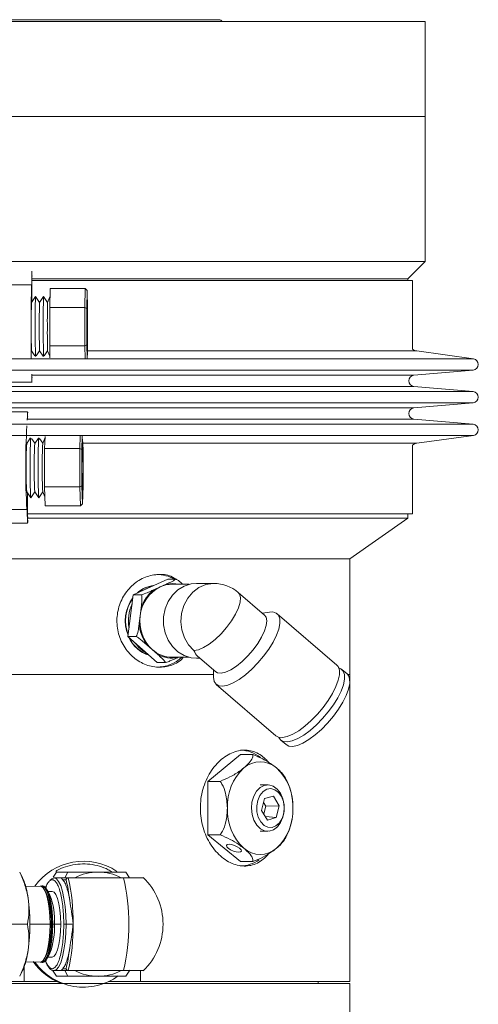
# Model space of a CAD drawing. Header units: inches. Extents: x -4 to 22.9, y -7.2 to 15.7.
# Tile 127 of 127: x 20.4 to 22.9, y 3.7 to 9. Entities that reach past the tile are written whole.
import ezdxf

# ---------------------------------------------------------------- set-up
doc = ezdxf.new("R2010")
doc.units = ezdxf.units.IN
doc.header["$MEASUREMENT"] = 0

msp = doc.modelspace()

# ---------------------------------------------------------------- linework, layer by layer
at = {"color": 7, "linetype": 'Continuous', "lineweight": 15}
for p, q in [((17.9953, 9.0029), (22.5888, 9.0029)), ((21.4748, 9.0129), (19.0158, 9.0129)), ((22.5888, 8.4909), (22.5888, 9.0029)), ((22.5888, 8.4909), (17.9953, 8.4909)), ((20.2453, 8.4909), (22.5888, 8.4909)), ((22.5888, 7.7094), (22.5888, 8.4909)), ((22.5888, 7.7094), (20.2453, 7.7094)), ((22.4953, 7.6159), (22.5888, 7.7094)), ((22.4953, 7.6159), (20.4681, 7.6159)), ((20.4681, 7.6072), (22.5203, 7.6072)), ((22.4953, 7.6072), (22.4953, 7.6159)), ((22.5203, 7.2357), (22.5203, 7.6072)), ((20.4664, 7.5823), (19.9665, 7.5823)), ((20.4665, 7.5822), (20.4677, 7.5822)), ((20.5661, 7.5641), (20.564, 7.4607)), ((20.7561, 7.5641), (20.5661, 7.5641)), ((20.754, 7.4607), (20.7561, 7.5641)), ((20.7561, 7.5641), (20.7661, 7.5526)), ((20.7661, 7.5526), (20.7641, 7.4549)), ((20.7681, 7.4549), (20.7661, 7.5526)), ((20.4878, 7.5197), (20.4661, 7.4881)), ((20.4683, 7.5383), (20.4683, 7.4913)), ((20.5095, 7.4882), (20.4879, 7.5197)), ((20.5312, 7.5197), (20.5095, 7.4881)), ((20.5529, 7.4882), (20.5312, 7.5197)), ((20.5652, 7.5175), (20.5528, 7.4881)), ((20.7657, 7.5056), (20.7657, 7.3947)), ((20.7657, 7.5056), (20.7666, 7.5056)), ((20.7666, 7.3947), (20.7666, 7.5056)), ((20.564, 7.4607), (20.564, 7.2538)), ((20.754, 7.4607), (20.564, 7.4607)), ((20.754, 7.2538), (20.754, 7.4607)), ((20.754, 7.4607), (20.7641, 7.4549)), ((20.7641, 7.4549), (20.7641, 7.2595)), ((20.7681, 7.2595), (20.7681, 7.4549)), ((20.7657, 7.3947), (20.7644, 7.3947)), ((20.7657, 7.3947), (20.7666, 7.3947)), ((20.7679, 7.3947), (20.7666, 7.3947)), ((20.7644, 7.3197), (20.7657, 7.3197)), ((20.7657, 7.3197), (20.7657, 7.2089)), ((20.7657, 7.3197), (20.7666, 7.3197)), ((20.7666, 7.2089), (20.7666, 7.3197)), ((20.7666, 7.3197), (20.7679, 7.3197)), ((20.4661, 7.2263), (20.4847, 7.1993)), ((20.4914, 7.1999), (20.5095, 7.2263)), ((20.5095, 7.2263), (20.5285, 7.1986)), ((20.5343, 7.1992), (20.5529, 7.2263)), ((20.5528, 7.2263), (20.5649, 7.1976)), ((20.754, 7.2538), (20.564, 7.2538)), ((20.564, 7.2538), (20.5653, 7.1889)), ((20.7641, 7.2595), (20.754, 7.2538)), ((20.7554, 7.1852), (20.754, 7.2538)), ((20.7641, 7.2595), (20.7656, 7.1872)), ((20.767, 7.203), (20.7681, 7.2595)), ((22.8495, 7.1832), (22.5433, 7.2262)), ((20.7657, 7.2089), (20.7666, 7.2089)), ((22.5276, 7.0952), (22.8479, 7.1236)), ((19.9686, 7.0572), (20.4686, 7.0572)), ((22.8479, 7.0071), (22.5276, 7.0354)), ((22.5276, 6.919), (22.8479, 6.9473)), ((20.4448, 6.8972), (19.9449, 6.8972)), ((22.8479, 6.8309), (22.5276, 6.8592)), ((20.4589, 6.7555), (20.4401, 6.7281)), ((20.4836, 6.7282), (20.4657, 6.7542)), ((20.5028, 6.7562), (20.4835, 6.7281)), ((20.5269, 6.7283), (20.5086, 6.7549)), ((20.5383, 6.7555), (20.5268, 6.728)), ((20.5387, 6.7655), (20.5362, 6.7007)), ((20.7262, 6.7007), (20.7288, 6.7692)), ((20.7392, 6.7673), (20.7364, 6.6949)), ((20.7393, 6.7456), (20.7393, 6.6347)), ((20.7393, 6.7456), (20.741, 6.7456)), ((20.741, 6.6347), (20.741, 6.7456)), ((20.7439, 6.6949), (20.7417, 6.7515)), ((22.5433, 6.7283), (22.8495, 6.7713)), ((20.7262, 6.7007), (20.5362, 6.7007)), ((20.5362, 6.7007), (20.5362, 6.4938)), ((20.7262, 6.7007), (20.7364, 6.6949)), ((20.7262, 6.4938), (20.7262, 6.7007)), ((20.7364, 6.6949), (20.7364, 6.4995)), ((20.7439, 6.4995), (20.7439, 6.6949)), ((22.5203, 6.3472), (22.5203, 6.7188)), ((20.7393, 6.6347), (20.7368, 6.6347)), ((20.7393, 6.6347), (20.741, 6.6347)), ((20.7434, 6.6347), (20.741, 6.6347)), ((20.7368, 6.5597), (20.7393, 6.5597)), ((20.7393, 6.5597), (20.7393, 6.4489)), ((20.7393, 6.5597), (20.741, 6.5597)), ((20.741, 6.4489), (20.741, 6.5597)), ((20.741, 6.5597), (20.7434, 6.5597)), ((20.7262, 6.4938), (20.5362, 6.4938)), ((20.5362, 6.4938), (20.5402, 6.3903)), ((20.7364, 6.4995), (20.7262, 6.4938)), ((20.7301, 6.3903), (20.7262, 6.4938)), ((20.7364, 6.4995), (20.7401, 6.4019)), ((20.7401, 6.4019), (20.7439, 6.4995)), ((20.4401, 6.4664), (20.4618, 6.4348)), ((20.4443, 6.4603), (20.4443, 6.4161)), ((20.462, 6.4348), (20.4836, 6.4662)), ((20.4835, 6.4664), (20.5051, 6.4348)), ((20.5054, 6.4348), (20.5269, 6.4662)), ((20.5268, 6.4665), (20.5383, 6.439)), ((20.7393, 6.4489), (20.741, 6.4489)), ((20.4431, 6.3722), (20.4409, 6.3722)), ((20.7301, 6.3903), (20.5402, 6.3903)), ((20.7401, 6.4019), (20.7301, 6.3903)), ((19.9409, 6.3721), (20.4408, 6.3721)), ((22.4953, 6.3247), (20.4444, 6.3247)), ((20.4458, 6.3472), (22.5203, 6.3472)), ((22.1828, 6.1059), (22.4953, 6.3247)), ((22.4953, 6.3247), (22.4953, 6.3472)), ((19.9449, 6.2972), (20.4448, 6.2972)), ((19.2929, 6.1059), (22.1828, 6.1059)), ((22.1828, 6.1059), (20.2453, 6.1059)), ((22.1828, 5.4809), (22.1828, 6.1059)), ((21.0144, 5.9112), (21.2007, 5.996)), ((21.1258, 5.9383), (21.1593, 5.9536)), ((21.1593, 5.9536), (21.1928, 5.9688)), ((21.2453, 5.996), (21.2007, 5.996)), ((21.3167, 5.9678), (21.2241, 5.9678)), ((21.4496, 5.9725), (21.355, 5.9725)), ((20.9861, 5.6862), (21.0144, 5.9112)), ((21.0591, 5.9112), (21.0144, 5.9112)), ((21.723, 5.8015), (21.5812, 5.9236)), ((21.047, 5.7582), (21.052, 5.7987)), ((21.052, 5.7987), (21.0571, 5.8392)), ((21.7486, 5.8177), (21.711, 5.8118)), ((22.1122, 5.5326), (21.7913, 5.8091)), ((21.0308, 5.6862), (20.9861, 5.6862)), ((21.1441, 5.5459), (20.9861, 5.6862)), ((21.1169, 5.616), (21.0884, 5.6413)), ((21.1453, 5.5908), (21.1169, 5.616)), ((21.3614, 5.5808), (21.4598, 5.496)), ((21.1887, 5.5459), (21.1441, 5.5459)), ((21.2241, 5.5741), (21.3167, 5.5741)), ((21.2577, 5.5741), (21.2554, 5.573)), ((21.355, 5.5693), (21.3747, 5.5693)), ((18.3078, 5.4809), (21.4476, 5.4809)), ((21.4478, 5.5064), (21.4475, 5.4683)), ((22.1675, 5.4849), (22.1399, 5.5088)), ((22.1715, 5.4809), (22.1828, 5.4809)), ((22.1828, 3.8249), (22.1828, 5.4809)), ((21.4623, 5.4274), (21.7833, 5.1508)), ((21.8109, 5.127), (21.8386, 5.1032)), ((21.5927, 5.0496), (21.4159, 4.9053)), ((21.5927, 5.0496), (21.6599, 5.0496)), ((21.4159, 4.9053), (21.4159, 4.6166)), ((21.4159, 4.9053), (21.4831, 4.9053)), ((21.7401, 4.8859), (21.6988, 4.8859)), ((21.7227, 4.8124), (21.7069, 4.748)), ((21.7288, 4.772), (21.7174, 4.7906)), ((21.7701, 4.8253), (21.7227, 4.8124)), ((21.8016, 4.7738), (21.7701, 4.8253)), ((21.7069, 4.748), (21.7385, 4.6965)), ((21.7183, 4.7294), (21.7288, 4.772)), ((21.7288, 4.772), (21.8016, 4.7738)), ((21.7859, 4.7094), (21.8016, 4.7738)), ((21.727, 4.7153), (21.7859, 4.7094)), ((21.7385, 4.6965), (21.7859, 4.7094)), ((21.6988, 4.6359), (21.7401, 4.6359)), ((21.4159, 4.6166), (21.4831, 4.6166)), ((21.4159, 4.6166), (21.5927, 4.4722)), ((21.5927, 4.4722), (21.6599, 4.4722)), ((20.4182, 4.384), (20.4023, 4.4162)), ((20.5829, 4.3891), (20.5998, 4.4162)), ((20.5998, 4.4162), (20.6614, 4.4162)), ((20.6461, 4.3849), (20.6614, 4.4162)), ((20.9751, 4.4162), (20.9946, 4.3849)), ((20.6259, 4.3849), (20.5873, 4.3849)), ((20.6344, 4.3749), (20.6259, 4.3849)), ((20.6633, 4.3849), (20.6259, 4.3849)), ((20.6344, 4.3749), (20.6525, 4.3749)), ((20.6633, 4.3849), (20.9627, 4.3849)), ((20.5127, 4.3407), (20.4347, 4.3382)), ((20.5271, 4.3411), (20.5211, 4.3409)), ((20.5445, 4.3038), (20.5378, 4.3172)), ((20.5651, 4.2918), (20.5523, 4.3176)), ((20.5776, 4.312), (20.5551, 4.312)), ((20.1064, 4.1349), (20.4442, 4.1349)), ((20.5709, 4.1349), (20.5664, 4.1349)), ((20.5749, 4.1349), (20.5809, 4.1349)), ((20.5809, 4.1349), (20.5896, 4.1349)), ((20.5896, 4.1349), (20.6234, 4.1349)), ((20.6397, 4.1349), (20.652, 4.1349)), ((20.652, 4.1349), (20.6906, 4.1349)), ((20.4347, 3.9317), (20.5127, 3.9292)), ((20.5378, 3.9527), (20.5445, 3.9661)), ((20.5523, 3.9523), (20.5651, 3.978)), ((20.5551, 3.9578), (20.5776, 3.9578)), ((20.4023, 3.8537), (20.4182, 3.8858)), ((20.4257, 3.8249), (20.4257, 3.9033)), ((20.5211, 3.9289), (20.5271, 3.9287)), ((20.5998, 3.8537), (20.579, 3.8869)), ((20.5858, 3.885), (20.5873, 3.8849)), ((20.5873, 3.8849), (20.6259, 3.8849)), ((20.6259, 3.8849), (20.6344, 3.8949)), ((20.6259, 3.8849), (20.6633, 3.8849)), ((20.6344, 3.8949), (20.6525, 3.8949)), ((20.6614, 3.8537), (20.6461, 3.8849)), ((20.6633, 3.8849), (20.9627, 3.8849)), ((20.9959, 3.8869), (20.9751, 3.8537)), ((21.0529, 3.8249), (21.0529, 3.8849)), ((21.0536, 3.8849), (21.0536, 3.8249)), ((18.3078, 3.8249), (20.4257, 3.8249)), ((20.4257, 3.8249), (20.6041, 3.8249)), ((20.5998, 3.8537), (20.6614, 3.8537)), ((20.8813, 3.8249), (21.0529, 3.8249)), ((21.0536, 3.8249), (21.0529, 3.8249)), ((21.0536, 3.8249), (22.1828, 3.8249)), ((22.0113, 3.8159), (22.0113, 3.8249)), ((18.3078, 3.8159), (22.1828, 3.8159)), ((22.1828, 3.3779), (22.1828, 3.8159))]:
    msp.add_line(p, q, dxfattribs=at)
at = {"color": 8, "linetype": 'Continuous', "lineweight": 15}
for p, q in [((22.5433, 7.2262), (20.7657, 7.2262)), ((20.6056, 7.1832), (17.6411, 7.1832)), ((22.8495, 7.1832), (20.6056, 7.1832)), ((20.6054, 7.1236), (17.6426, 7.1236)), ((22.8479, 7.1236), (20.6054, 7.1236)), ((20.5611, 7.0952), (20.4682, 7.0952)), ((22.5276, 7.0952), (20.5611, 7.0952)), ((20.5611, 7.0354), (17.9629, 7.0354)), ((22.5276, 7.0354), (20.5611, 7.0354)), ((20.6054, 7.0071), (17.6426, 7.0071)), ((22.8479, 7.0071), (20.6054, 7.0071)), ((20.6054, 6.9473), (17.6426, 6.9473)), ((20.5611, 6.919), (17.9629, 6.919)), ((22.5276, 6.919), (20.5611, 6.919)), ((22.8479, 6.9473), (20.6054, 6.9473)), ((20.5611, 6.8592), (20.444, 6.8592)), ((22.5276, 6.8592), (20.5611, 6.8592)), ((20.6054, 6.8309), (17.6426, 6.8309)), ((22.8479, 6.8309), (20.6054, 6.8309)), ((20.6056, 6.7713), (17.6411, 6.7713)), ((22.8495, 6.7713), (20.6056, 6.7713)), ((22.5433, 6.7283), (20.7393, 6.7283)), ((20.5664, 4.1349), (20.4572, 4.1349))]:
    msp.add_line(p, q, dxfattribs=at)
at = {"color": 7, "linetype": 'Continuous', "lineweight": 15, "flags": 128}
for points in [[(20.4688, 7.6293), (20.4687, 7.6311), (20.4685, 7.6313), (20.4682, 7.6234), (20.4681, 7.6087), (20.468, 7.5897), (20.468, 7.5695), (20.4681, 7.5514), (20.4683, 7.5383)], [(20.7666, 7.5056), (20.7665, 7.5076), (20.7663, 7.5091), (20.7662, 7.5099), (20.7661, 7.5102), (20.766, 7.5099), (20.7659, 7.5091), (20.7658, 7.5076), (20.7657, 7.5056)], [(20.7657, 7.2089), (20.7658, 7.2068), (20.7659, 7.2054), (20.766, 7.2045), (20.7661, 7.2042), (20.7662, 7.2045), (20.7663, 7.2054), (20.7665, 7.2068), (20.7666, 7.2089)], [(20.4681, 7.0982), (20.4682, 7.0911), (20.4685, 7.0832), (20.4687, 7.0833), (20.4688, 7.0854)], [(20.4433, 6.8534), (20.4436, 6.8735), (20.4441, 6.89), (20.4447, 6.8971), (20.4453, 6.8936), (20.4453, 6.8929)], [(20.4452, 6.8691), (20.445, 6.8711), (20.4446, 6.8713), (20.4442, 6.8634), (20.444, 6.8562)], [(20.741, 6.7456), (20.7408, 6.7476), (20.7406, 6.7491), (20.7403, 6.7499), (20.7401, 6.7502), (20.7399, 6.7499), (20.7397, 6.7491), (20.7395, 6.7476), (20.7393, 6.7456)], [(20.7393, 6.4489), (20.7395, 6.4468), (20.7397, 6.4454), (20.7399, 6.4445), (20.7401, 6.4442), (20.7403, 6.4445), (20.7406, 6.4454), (20.7408, 6.4468), (20.741, 6.4489)], [(20.4458, 6.3134), (20.4453, 6.3008), (20.4447, 6.2974), (20.4441, 6.3044), (20.4436, 6.3209), (20.4432, 6.3446), (20.4431, 6.3722)], [(20.4443, 6.4161), (20.4439, 6.4031), (20.4437, 6.3849), (20.4437, 6.3647), (20.4439, 6.3457), (20.4442, 6.3311), (20.4446, 6.3232), (20.445, 6.3233), (20.4454, 6.3315), (20.4455, 6.3324)], [(21.1082, 5.9541), (21.0951, 5.9488), (21.0797, 5.9409)], [(21.355, 5.9725), (21.3262, 5.9698), (21.2892, 5.9582), (21.2552, 5.9378), (21.2258, 5.9096), (21.2025, 5.8749), (21.1863, 5.8354), (21.178, 5.7928), (21.178, 5.7492), (21.1863, 5.7066), (21.2024, 5.6671), (21.2257, 5.6323), (21.255, 5.6041), (21.289, 5.5837), (21.3261, 5.572), (21.355, 5.5693)], [(21.686, 5.6488), (21.707, 5.6832), (21.7225, 5.7161), (21.7319, 5.7458), (21.7348, 5.771), (21.7309, 5.7905), (21.723, 5.8015)], [(21.7451, 5.6182), (21.7685, 5.6562), (21.7867, 5.6928), (21.7991, 5.7267), (21.8054, 5.7566), (21.8052, 5.7816), (21.7985, 5.8007), (21.7856, 5.8131), (21.767, 5.8186), (21.7486, 5.8177)], [(21.4598, 5.496), (21.4697, 5.4904), (21.4889, 5.4886), (21.5129, 5.4942), (21.5405, 5.507), (21.5705, 5.5265), (21.6015, 5.5517), (21.632, 5.5814), (21.6607, 5.6143), (21.686, 5.6488)], [(21.4475, 5.4683), (21.4475, 5.4667), (21.451, 5.4446), (21.4608, 5.4287), (21.4766, 5.4197), (21.4979, 5.4179), (21.5238, 5.4234), (21.5534, 5.4358), (21.5857, 5.4549), (21.6195, 5.4799), (21.6535, 5.5098), (21.6866, 5.5437), (21.7175, 5.5803), (21.7451, 5.6182)], [(22.066, 5.3417), (22.0894, 5.3797), (22.1076, 5.4163), (22.1201, 5.4501), (22.1263, 5.4801), (22.1261, 5.5051), (22.1194, 5.5241), (22.1122, 5.5326)], [(22.0937, 5.3179), (22.117, 5.3558), (22.1353, 5.3924), (22.1477, 5.4263), (22.154, 5.4563), (22.1537, 5.4812), (22.1471, 5.5003), (22.1342, 5.5128), (22.1229, 5.5171)], [(22.1214, 5.2941), (22.1447, 5.332), (22.1629, 5.3686), (22.1754, 5.4025), (22.1816, 5.4324), (22.1814, 5.4574), (22.1747, 5.4765), (22.1675, 5.4849)], [(21.7833, 5.1508), (21.7976, 5.1432), (21.8188, 5.1414), (21.8447, 5.1468), (21.8743, 5.1593), (21.9066, 5.1784), (21.9404, 5.2033), (21.9744, 5.2333), (22.0075, 5.2672), (22.0384, 5.3038), (22.066, 5.3417)], [(21.8002, 5.1426), (21.8094, 5.1284), (21.8252, 5.1194), (21.8465, 5.1176), (21.8724, 5.123), (21.902, 5.1355), (21.9343, 5.1545), (21.9681, 5.1795), (22.0021, 5.2095), (22.0352, 5.2434), (22.0661, 5.2799), (22.0937, 5.3179)], [(21.8386, 5.1032), (21.8529, 5.0956), (21.8741, 5.0937), (21.9001, 5.0992), (21.9297, 5.1116), (21.962, 5.1307), (21.9957, 5.1557), (22.0298, 5.1856), (22.0628, 5.2195), (22.0937, 5.2561), (22.1214, 5.2941)], [(21.769, 4.879), (21.7905, 4.8636), (21.8082, 4.8406), (21.8209, 4.8116), (21.8276, 4.7789), (21.8278, 4.7449), (21.8215, 4.712), (21.8091, 4.6828), (21.7917, 4.6594), (21.7704, 4.6435), (21.7469, 4.6363), (21.7228, 4.6383), (21.7001, 4.6495), (21.6803, 4.6689), (21.665, 4.6951), (21.6552, 4.7262), (21.6517, 4.7599), (21.6548, 4.7937), (21.6642, 4.825), (21.6793, 4.8516), (21.6988, 4.8714), (21.7214, 4.8831), (21.7454, 4.8857), (21.769, 4.879)], [(21.7786, 4.8601), (21.7568, 4.8659), (21.7348, 4.8623), (21.7146, 4.8496), (21.6978, 4.8292), (21.6861, 4.8026), (21.6805, 4.7723), (21.6814, 4.7411), (21.6887, 4.7116), (21.7019, 4.6864), (21.7198, 4.6679), (21.7407, 4.6577), (21.7628, 4.6566), (21.7842, 4.6648), (21.8029, 4.6815), (21.8172, 4.7053), (21.826, 4.7341), (21.8284, 4.7652), (21.8243, 4.7959), (21.8139, 4.8235), (21.7982, 4.8456), (21.7786, 4.8601)], [(21.5838, 4.5228), (21.5934, 4.5245), (21.5975, 4.5291), (21.5956, 4.5361), (21.5878, 4.5443), (21.5754, 4.5526), (21.5603, 4.5595), (21.5447, 4.5642), (21.5311, 4.5658), (21.5215, 4.5642), (21.5173, 4.5595), (21.5193, 4.5526), (21.527, 4.5443), (21.5394, 4.5361), (21.5545, 4.5291), (21.5701, 4.5245), (21.5838, 4.5228)], [(20.652, 4.1349), (20.6507, 4.1837), (20.647, 4.2306), (20.6411, 4.2738), (20.633, 4.3117), (20.6232, 4.3428), (20.612, 4.3659), (20.5999, 4.3801), (20.5873, 4.3849), (20.5746, 4.3801), (20.5664, 4.3715)], [(20.5664, 4.1349), (20.5652, 4.1777), (20.5618, 4.2186), (20.5562, 4.2559), (20.5487, 4.2878), (20.5397, 4.3131), (20.5296, 4.3306), (20.5187, 4.3395), (20.5127, 4.3407)], [(20.5169, 4.3402), (20.5271, 4.3398), (20.538, 4.3309), (20.5482, 4.3133), (20.5572, 4.288), (20.5647, 4.256), (20.5703, 4.2187), (20.5737, 4.1778), (20.5749, 4.1349)], [(20.5809, 4.1349), (20.5798, 4.1778), (20.5763, 4.2188), (20.5707, 4.2561), (20.5633, 4.2882), (20.5543, 4.3135), (20.5441, 4.331), (20.5331, 4.34), (20.5271, 4.3411)], [(20.6234, 4.1349), (20.6223, 4.1743), (20.6189, 4.2118), (20.6134, 4.2453), (20.6062, 4.2734), (20.5975, 4.2945), (20.5878, 4.3076), (20.5776, 4.312)], [(20.5127, 3.9292), (20.5187, 3.9303), (20.5296, 3.9392), (20.5397, 3.9567), (20.5487, 3.982), (20.5562, 4.014), (20.5618, 4.0512), (20.5652, 4.0921), (20.5664, 4.1349)], [(20.5749, 4.1349), (20.5737, 4.0921), (20.5703, 4.0511), (20.5647, 4.0138), (20.5572, 3.9818), (20.5482, 3.9565), (20.538, 3.939), (20.5271, 3.93), (20.5169, 3.9297)], [(20.5271, 3.9287), (20.5331, 3.9298), (20.5441, 3.9388), (20.5543, 3.9563), (20.5633, 3.9817), (20.5707, 4.0137), (20.5763, 4.051), (20.5798, 4.092), (20.5809, 4.1349)], [(20.5776, 3.9578), (20.5878, 3.9622), (20.5975, 3.9753), (20.6062, 3.9964), (20.6134, 4.0245), (20.6189, 4.0581), (20.6223, 4.0955), (20.6234, 4.1349)]]:
    msp.add_lwpolyline(points, dxfattribs=at)
at = {"color": 8, "linetype": 'Continuous', "lineweight": 15, "flags": 128}
for points in [[(21.4496, 5.9725), (21.4455, 5.9724), (21.4061, 5.9664), (21.3687, 5.9505), (21.3355, 5.9256), (21.308, 5.893), (21.2875, 5.8542), (21.2752, 5.8113), (21.2717, 5.7663), (21.277, 5.7216), (21.2911, 5.6793), (21.313, 5.6417), (21.3419, 5.6105)], [(21.3419, 5.6105), (21.3656, 5.6145), (21.3936, 5.6264), (21.4244, 5.6455), (21.4564, 5.6709), (21.4881, 5.7013), (21.5179, 5.7352), (21.5442, 5.7709), (21.5659, 5.8066), (21.5816, 5.8405), (21.5908, 5.8709), (21.5929, 5.8963), (21.5878, 5.9155), (21.5812, 5.9236)], [(20.5873, 3.8849), (20.5999, 3.8897), (20.612, 3.9039), (20.6232, 3.9271), (20.633, 3.9581), (20.6411, 3.996), (20.647, 4.0392), (20.6507, 4.0861), (20.652, 4.1349)]]:
    msp.add_lwpolyline(points, dxfattribs=at)
at = {"color": 7, "linetype": 'Continuous', "lineweight": 15}
for centre, radius, start, end in [((21.4748, 8.9864), 0.0265, 38.5093, 90), ((22.5199, 7.5984), 2.0522, 178.3775, 180.4507), ((29.1275, 7.3445), 8.6642, 178.42788, 181.0659), ((23.3217, 7.3896), 2.8572, 178.0236, 180.649), ((23.0332, 7.4079), 2.5478, 177.4857, 181.1405), ((23.365, 7.3896), 2.8572, 178.0236, 180.649), ((23.0765, 7.4079), 2.5478, 177.4857, 181.1405), ((23.4586, 7.3893), 2.9074, 178.0538, 180.6332), ((33.5163, 7.3572), 12.7519, 179.83151, 180.16849), ((8.016, 7.3572), 12.7519, 359.83151, 0.16849), ((23.3217, 7.3249), 2.8572, 179.351, 181.9764), ((25.0575, 7.3235), 4.5717, 179.577, 181.5931), ((23.365, 7.3249), 2.8572, 179.351, 181.9764), ((25.0035, 7.323), 4.4743, 179.5624, 181.6268), ((23.4586, 7.3251), 2.9074, 179.3668, 181.9462), ((22.5503, 7.2757), 0.05, 233.1301, 262.0009), ((22.8453, 7.1534), 0.03, 275.0575, 82.0009), ((21.0467, 7.0897), 0.5791, 178.8841, 183.2188), ((22.5303, 7.0653), 0.03, 95.0575, 264.9425), ((22.8453, 6.9772), 0.03, 275.0575, 84.9425), ((22.5303, 6.8891), 0.03, 95.0575, 264.9425), ((24.3987, 6.5986), 3.9642, 176.7642, 183.273), ((22.8453, 6.801), 0.03, 277.9991, 84.9425), ((22.8808, 6.631), 2.4228, 176.9926, 180.7978), ((22.8726, 6.6314), 2.3713, 176.929, 180.8254), ((21.989, 6.6292), 1.552, 176.3491, 181.1823), ((22.0324, 6.6292), 1.552, 176.3491, 181.1823), ((22.1263, 6.6288), 1.6026, 176.4527, 181.1292), ((22.5503, 6.6788), 0.05, 97.9991, 126.8699), ((21.989, 6.5652), 1.552, 178.8177, 183.6509), ((22.3308, 6.559), 1.873, 178.8313, 183.8026), ((22.0324, 6.5652), 1.552, 178.8177, 183.6509), ((22.3742, 6.559), 1.873, 178.8313, 183.8026), ((22.1263, 6.5656), 1.6026, 178.8708, 183.5473), ((27.4894, 6.5972), 6.7527, 179.68181, 180.31819), ((13.9909, 6.5972), 6.7527, 359.68181, 0.31819), ((21.1402, 5.8208), 0.2001, 61.0708, 89.8184), ((21.143, 5.8036), 0.159, 96.5018, 132.5054), ((21.1451, 5.8037), 0.1589, 97.4345, 131.5136), ((21.1451, 5.8037), 0.1589, 97.4522, 131.4958), ((21.2454, 5.7794), 0.1943, 116.2942, 174.3052), ((21.2244, 5.8116), 0.1562, 90.0924, 114.6212), ((21.4496, 5.7709), 0.2016, 49.2517, 90), ((21.1823, 5.7707), 0.2108, 143.6703, 201.6635), ((21.2475, 5.7807), 0.1992, 127.6795, 162.9199), ((21.1846, 5.7708), 0.211, 144.8271, 200.8395), ((21.1846, 5.7708), 0.211, 144.834, 200.8327), ((21.2024, 5.7709), 0.214, 155.2997, 190.367), ((21.2599, 5.7696), 0.2099, 172.045, 227.0301), ((21.2629, 5.769), 0.2162, 182.8675, 216.2076), ((21.1509, 5.752), 0.1745, 203.7776, 252.9844), ((21.153, 5.7519), 0.1745, 204.8511, 251.9257), ((21.153, 5.7519), 0.1745, 204.8621, 251.9147), ((21.169, 5.7514), 0.175, 215.0652, 241.7116), ((21.2253, 5.7351), 0.161, 227.6791, 269.5966), ((21.2241, 5.7292), 0.1593, 240.3413, 281.3344), ((21.1388, 5.7269), 0.206, 270.5677, 312.1037), ((21.5892, 4.898), 0.1755, 50.8724, 88.8775), ((21.6988, 4.8761), 0.1344, 48.8939, 131.1061), ((21.8024, 4.7727), 0.2807, 133.1769, 182.4077), ((21.5951, 4.7727), 0.2807, 357.5923, 46.8231), ((21.8024, 4.7491), 0.2807, 177.5923, 226.8231), ((21.5951, 4.7491), 0.2807, 313.1769, 2.4077), ((21.6988, 4.6457), 0.1344, 228.8939, 311.1061), ((20.7462, 4.1525), 0.3219, 56.0654, 144.4409), ((21.5896, 4.6223), 0.1739, 271.0183, 306.6077), ((20.8249, 4.1518), 0.2644, 90.0494, 118.1408), ((20.8245, 4.1518), 0.2644, 61.8592, 89.9506), ((20.0846, 4.2359), 0.365, 6.2354, 23.9462), ((19.6692, 4.1497), 1.0215, 359.1711, 13.313), ((19.8808, 4.1349), 1.1104, 346.9883, 13.0117), ((20.8267, 4.1349), 0.3486, 313.8886, 46.1108), ((20.1531, 4.156), 0.4183, 357.1139, 20.6849), ((19.45, 4.1349), 1.0073, 351.9753, 8.0247), ((20.2014, 4.1545), 0.3887, 357.1139, 20.6849), ((20.1335, 4.1169), 0.4378, 339.8455, 2.3556), ((20.1832, 4.1182), 0.4068, 339.8455, 2.3556), ((19.6692, 4.1201), 1.0215, 346.687, 0.8289), ((20.0694, 4.038), 0.3806, 336.4198, 353.3986), ((20.7441, 4.1241), 0.3303, 215.3692, 248.9216), ((20.7462, 4.1173), 0.3219, 215.5615, 305.7137), ((20.8249, 4.118), 0.2644, 241.8592, 269.9506), ((20.8245, 4.118), 0.2644, 270.0494, 298.1408)]:
    msp.add_arc(centre, radius, start, end, dxfattribs=at)
at = {"color": 8, "linetype": 'Continuous', "lineweight": 15}
msp.add_arc((21.2241, 5.8147), 0.1573, 76.7229, 101.4815, dxfattribs=at)
at = {"color": 7, "linetype": 'Continuous', "lineweight": 15}
msp.add_ellipse((21.4496, 5.7709), major_axis=(0.0738, 0.1987), ratio=0.460676, start_param=2.660693, end_param=2.972146, dxfattribs=at)
for points, knots in [([(21.2842, 5.5741), (21.2798, 5.569), (21.2582, 5.5446), (21.2043, 5.5236), (21.1303, 5.5175), (21.0564, 5.5413), (20.9925, 5.5902), (20.9461, 5.6597), (20.9236, 5.7419), (20.928, 5.8271), (20.9585, 5.9057), (21.0109, 5.9694), (21.0793, 6.0114), (21.1539, 6.0245), (21.2118, 6.0181), (21.238, 5.9999), (21.2438, 5.996)], [0, 0, 0, 0, 0.0207817, 0.1009703, 0.1807083, 0.2599766, 0.3394766, 0.4195536, 0.4996618, 0.5791938, 0.6584446, 0.738144, 0.8183241, 0.8982701, 0.9776378, 1, 1, 1, 1]), ([(21.1928, 5.9688), (21.1939, 5.9693), (21.2046, 5.9742), (21.2208, 5.9818), (21.2381, 5.9907), (21.2433, 5.9945), (21.2453, 5.996)], [0, 0, 0, 0, 0.052873, 0.517957, 0.809655, 1, 1, 1, 1]), ([(21.2453, 5.996), (21.2497, 5.9933), (21.2633, 5.9848), (21.2754, 5.9747), (21.2836, 5.9678)], [0, 0, 0, 0, 0.3190294, 1, 1, 1, 1]), ([(21.0571, 5.8392), (21.0573, 5.8405), (21.0589, 5.8534), (21.061, 5.8735), (21.0617, 5.8971), (21.0598, 5.9072), (21.0591, 5.9112)], [0, 0, 0, 0, 0.052873, 0.517957, 0.809655, 1, 1, 1, 1]), ([(21.0591, 5.9112), (21.064, 5.9128), (21.0801, 5.9182), (21.1026, 5.9278), (21.119, 5.9353), (21.1258, 5.9383)], [0, 0, 0, 0, 0.204336, 0.673302, 1, 1, 1, 1]), ([(21.0308, 5.6862), (21.0326, 5.6905), (21.0388, 5.7047), (21.0433, 5.7304), (21.0459, 5.7501), (21.047, 5.7582)], [0, 0, 0, 0, 0.204336, 0.673302, 1, 1, 1, 1]), ([(21.0884, 5.6413), (21.0875, 5.6421), (21.0784, 5.6501), (21.0639, 5.6627), (21.0451, 5.6774), (21.0348, 5.6837), (21.0308, 5.6862)], [0, 0, 0, 0, 0.0529774, 0.5180364, 0.8097199, 1, 1, 1, 1]), ([(21.1887, 5.5459), (21.187, 5.5486), (21.1814, 5.5574), (21.1646, 5.5734), (21.1509, 5.5857), (21.1453, 5.5908)], [0, 0, 0, 0, 0.204356, 0.673363, 1, 1, 1, 1]), ([(21.2554, 5.573), (21.2543, 5.5725), (21.2436, 5.5677), (21.2266, 5.5601), (21.2048, 5.5512), (21.1933, 5.5474), (21.1887, 5.5459)], [0, 0, 0, 0, 0.052873, 0.517957, 0.809655, 1, 1, 1, 1]), ([(21.7432, 5.0073), (21.7384, 5.0134), (21.725, 5.0304), (21.6983, 5.0503), (21.6646, 5.0669), (21.6284, 5.0743), (21.5911, 5.073), (21.5535, 5.0629), (21.517, 5.0446), (21.4824, 5.0182), (21.4508, 4.9847), (21.4235, 4.9447), (21.4015, 4.8993), (21.3858, 4.8499), (21.377, 4.798), (21.3756, 4.7453), (21.3812, 4.6933), (21.394, 4.6434), (21.413, 4.5967), (21.4379, 4.5546), (21.4676, 4.5178), (21.5014, 4.488), (21.5377, 4.4657), (21.5755, 4.452), (21.6132, 4.4469), (21.6498, 4.4509), (21.6845, 4.4632), (21.7158, 4.4846), (21.736, 4.5023), (21.7443, 4.5145), (21.7446, 4.5149)], [0, 0, 0, 0, 0.020689, 0.058655, 0.09662, 0.134255, 0.171889, 0.209173, 0.246459, 0.283907, 0.321355, 0.359231, 0.397105, 0.435018, 0.472928, 0.510413, 0.547898, 0.585162, 0.622428, 0.660018, 0.697608, 0.735564, 0.773519, 0.811314, 0.849109, 0.886473, 0.923838, 0.961167, 0.998497, 1, 1, 1, 1]), ([(21.6599, 5.0496), (21.6594, 5.0419), (21.6586, 5.0266), (21.637, 5.0005), (21.6181, 4.9841), (21.6104, 4.9774)], [0, 0, 0, 0, 0.374601, 0.746177, 1, 1, 1, 1]), ([(21.7871, 4.9774), (21.7807, 4.9825), (21.7594, 4.9991), (21.7175, 5.0255), (21.6779, 5.0421), (21.6599, 5.0496)], [0, 0, 0, 0, 0.192173, 0.631803, 1, 1, 1, 1]), ([(21.6104, 4.9774), (21.6039, 4.9724), (21.5826, 4.9558), (21.5408, 4.9293), (21.5011, 4.9128), (21.4831, 4.9053)], [0, 0, 0, 0, 0.192173, 0.631803, 1, 1, 1, 1]), ([(21.83, 4.9313), (21.824, 4.9399), (21.8137, 4.9548), (21.795, 4.9707), (21.7871, 4.9774)], [0, 0, 0, 0, 0.576465, 1, 1, 1, 1]), ([(21.4831, 4.9053), (21.4863, 4.9006), (21.499, 4.8822), (21.5173, 4.8344), (21.5203, 4.7881), (21.522, 4.7609)], [0, 0, 0, 0, 0.124089, 0.487389, 1, 1, 1, 1]), ([(21.8728, 4.8012), (21.8707, 4.8158), (21.8662, 4.8477), (21.8516, 4.8917), (21.8367, 4.9191), (21.83, 4.9313)], [0, 0, 0, 0, 0.318352, 0.694766, 1, 1, 1, 1]), ([(21.8755, 4.7593), (21.8756, 4.771), (21.8757, 4.7851), (21.8732, 4.7989), (21.8728, 4.8012)], [0, 0, 0, 0, 0.831019, 1, 1, 1, 1]), ([(21.522, 4.7609), (21.5205, 4.7362), (21.5179, 4.6921), (21.501, 4.6434), (21.4874, 4.623), (21.4831, 4.6166)], [0, 0, 0, 0, 0.468578, 0.832628, 1, 1, 1, 1]), ([(21.8294, 4.5904), (21.8342, 4.5985), (21.8471, 4.6201), (21.8609, 4.6566), (21.8668, 4.6854), (21.8695, 4.6986)], [0, 0, 0, 0, 0.246549, 0.653753, 1, 1, 1, 1]), ([(21.4831, 4.6166), (21.5015, 4.6089), (21.5381, 4.5936), (21.5804, 4.5675), (21.6017, 4.5511), (21.6104, 4.5444)], [0, 0, 0, 0, 0.374601, 0.746177, 1, 1, 1, 1]), ([(21.7871, 4.5444), (21.7932, 4.5495), (21.8119, 4.5653), (21.8224, 4.5802), (21.8296, 4.5903)], [0, 0, 0, 0, 0.322251, 1, 1, 1, 1]), ([(21.6104, 4.5444), (21.6163, 4.5394), (21.6357, 4.5228), (21.6586, 4.4963), (21.6595, 4.4798), (21.6599, 4.4722)], [0, 0, 0, 0, 0.192173, 0.631803, 1, 1, 1, 1]), ([(21.6599, 4.4722), (21.6782, 4.4799), (21.7149, 4.4952), (21.7572, 4.5213), (21.7785, 4.5377), (21.7871, 4.5444)], [0, 0, 0, 0, 0.374601, 0.746177, 1, 1, 1, 1]), ([(20.4475, 4.2755), (20.4427, 4.2991), (20.4331, 4.3468), (20.4126, 4.3929), (20.4022, 4.4162)], [0, 0, 0, 0, 0.494511, 1, 1, 1, 1]), ([(20.5963, 4.4198), (20.6056, 4.425), (20.6307, 4.4391), (20.6754, 4.4529), (20.7282, 4.4609), (20.781, 4.4596), (20.832, 4.4488), (20.8722, 4.4342), (20.8934, 4.4205), (20.9001, 4.4162)], [0, 0, 0, 0, 0.097862, 0.265038, 0.430647, 0.596253, 0.760192, 0.92414, 1, 1, 1, 1]), ([(20.6614, 4.4162), (20.6887, 4.4162), (20.7437, 4.4162), (20.7976, 4.4162), (20.8247, 4.4162)], [0, 0, 0, 0, 0.495458, 1, 1, 1, 1]), ([(20.8247, 4.4162), (20.8507, 4.4162), (20.9031, 4.4162), (20.9509, 4.4162), (20.9751, 4.4162)], [0, 0, 0, 0, 0.494511, 1, 1, 1, 1]), ([(20.6525, 4.3749), (20.6527, 4.3757), (20.6529, 4.3772), (20.654, 4.3796), (20.6556, 4.3816), (20.6576, 4.3832), (20.6595, 4.3842), (20.6614, 4.3848), (20.6626, 4.3849), (20.6633, 4.3849)], [0, 0, 0, 0, 0.155399, 0.290739, 0.500767, 0.633003, 0.759875, 0.881983, 1, 1, 1, 1]), ([(20.9627, 4.3849), (20.9805, 4.3849), (21.016, 4.3849), (21.0526, 4.3849), (21.0706, 4.3849), (21.0679, 4.3849), (21.0672, 4.3849)], [0, 0, 0, 0, 0.2996304, 0.5992608, 0.8988912, 1, 1, 1, 1]), ([(20.4442, 4.1349), (20.4476, 4.1578), (20.4544, 4.2039), (20.4498, 4.2515), (20.4475, 4.2755)], [0, 0, 0, 0, 0.495458, 1, 1, 1, 1]), ([(20.6906, 4.1349), (20.6877, 4.158), (20.6821, 4.2026), (20.6752, 4.2428), (20.6719, 4.2622)], [0, 0, 0, 0, 0.516199, 1, 1, 1, 1]), ([(20.4475, 3.9943), (20.4498, 4.0179), (20.4544, 4.0655), (20.4476, 4.1116), (20.4442, 4.1349)], [0, 0, 0, 0, 0.494511, 1, 1, 1, 1]), ([(20.6719, 4.0076), (20.6752, 4.027), (20.6801, 4.0568), (20.6867, 4.1005), (20.6893, 4.1234), (20.6906, 4.1349)], [0, 0, 0, 0, 0.48321, 0.7412599, 1, 1, 1, 1]), ([(20.4022, 3.8537), (20.4124, 3.8765), (20.433, 3.9226), (20.4426, 3.9703), (20.4475, 3.9943)], [0, 0, 0, 0, 0.495458, 1, 1, 1, 1]), ([(20.5408, 3.9394), (20.5424, 3.9348), (20.5462, 3.924), (20.553, 3.9107), (20.561, 3.8988), (20.57, 3.8904), (20.5784, 3.8853), (20.5837, 3.8856), (20.5851, 3.8857)], [0, 0, 0, 0, 0.148469, 0.347718, 0.543381, 0.737886, 0.932724, 1, 1, 1, 1]), ([(20.6525, 3.8949), (20.6527, 3.8941), (20.6529, 3.8927), (20.654, 3.8903), (20.6556, 3.8882), (20.6576, 3.8866), (20.6595, 3.8856), (20.6614, 3.885), (20.6626, 3.885), (20.6633, 3.8849)], [0, 0, 0, 0, 0.155424, 0.290772, 0.500767, 0.633018, 0.759895, 0.881997, 1, 1, 1, 1]), ([(21.0672, 3.8849), (21.0679, 3.8849), (21.0706, 3.8849), (21.0526, 3.8849), (21.016, 3.8849), (20.9805, 3.8849), (20.9627, 3.8849)], [0, 0, 0, 0, 0.101107, 0.400738, 0.700369, 1, 1, 1, 1]), ([(20.8247, 3.8537), (20.7981, 3.8537), (20.7443, 3.8537), (20.6892, 3.8537), (20.6614, 3.8537)], [0, 0, 0, 0, 0.494511, 1, 1, 1, 1]), ([(20.9751, 3.8537), (20.9514, 3.8537), (20.9037, 3.8537), (20.8512, 3.8537), (20.8247, 3.8537)], [0, 0, 0, 0, 0.495458, 1, 1, 1, 1])]:
    msp.add_open_spline(points, degree=3, knots=knots, dxfattribs=at)
at = {"color": 8, "linetype": 'Continuous', "lineweight": 15}
for points, knots in [([(20.6397, 4.1349), (20.6395, 4.1496), (20.6391, 4.1797), (20.6357, 4.2244), (20.6299, 4.2675), (20.6218, 4.3058), (20.6119, 4.337), (20.6008, 4.3593), (20.5892, 4.3722), (20.5776, 4.3762), (20.566, 4.3723), (20.5545, 4.3589), (20.5462, 4.3444), (20.5425, 4.3323), (20.5419, 4.3305)], [0, 0, 0, 0, 0.083762, 0.172542, 0.265012, 0.359445, 0.453877, 0.546348, 0.635127, 0.718889, 0.802652, 0.891431, 0.983901, 1, 1, 1, 1]), ([(20.5417, 3.9401), (20.5423, 3.9381), (20.5462, 3.9256), (20.5545, 3.911), (20.566, 3.8976), (20.5776, 3.8936), (20.5892, 3.8977), (20.6008, 3.9105), (20.6119, 3.9328), (20.6218, 3.964), (20.6299, 4.0024), (20.6357, 4.0454), (20.6391, 4.0901), (20.6395, 4.1203), (20.6397, 4.1349)], [0, 0, 0, 0, 0.018428, 0.11068, 0.199249, 0.282813, 0.366377, 0.454946, 0.547197, 0.641406, 0.735616, 0.827867, 0.916436, 1, 1, 1, 1])]:
    msp.add_open_spline(points, degree=3, knots=knots, dxfattribs=at)
at = {"color": 7, "linetype": 'Continuous', "lineweight": 15}
for points in [[(20.6719, 4.2622), (20.6697, 4.2753), (20.6652, 4.3014), (20.6561, 4.3334), (20.6459, 4.3593), (20.6382, 4.3697), (20.6344, 4.3749)], [(20.6719, 4.2622), (20.6694, 4.2829), (20.6644, 4.3242), (20.6565, 4.358), (20.6525, 4.3749)], [(20.6344, 3.8949), (20.6382, 3.9001), (20.6459, 3.9105), (20.6561, 3.9364), (20.6652, 3.9684), (20.6697, 3.9945), (20.6719, 4.0076)], [(20.6719, 4.0076), (20.6694, 3.9869), (20.6644, 3.9456), (20.6565, 3.9118), (20.6525, 3.8949)]]:
    msp.add_open_spline(points, degree=3, dxfattribs=at)

doc.saveas('drawing.dxf')
